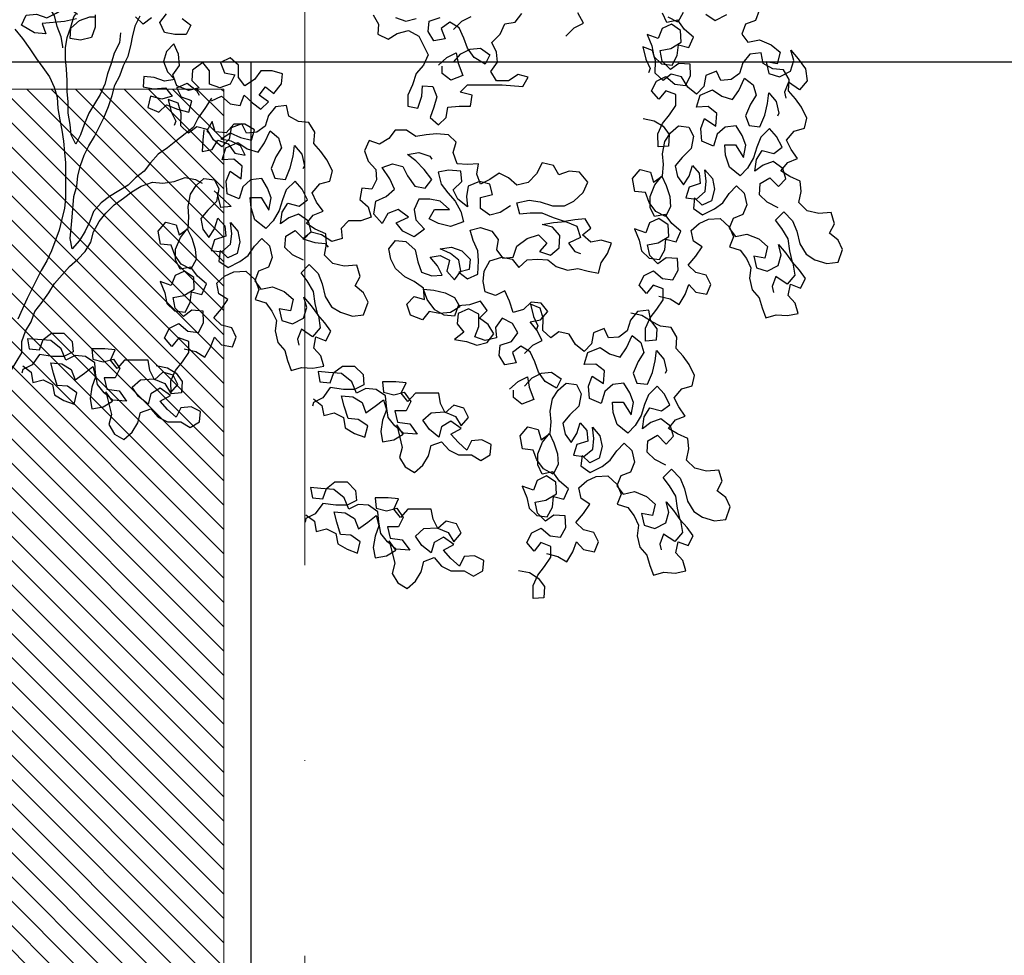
# Model space of a CAD drawing. Header units: centimetres. Extents: x 100159 to 737697, y -50084 to 234864.
# Tile 41 of 165: x 403186 to 403368, y -20951 to -20779. Entities that reach past the tile are written whole.
import ezdxf

# ---------------------------------------------------------------- set-up
doc = ezdxf.new("R2010")
doc.units = ezdxf.units.CM
doc.linetypes.add('ACAD_ISO10W100', pattern=[18, 12, -3, 0, -3])
doc.layers.get('0').update_dxf_attribs({"lineweight": 5})
for name, color, linetype, lineweight in [('DDL- MENUISERIE EXT', 251, 'Continuous', 5), ('DDL- MENUISERIES EXT', 8, 'Continuous', 5), ('DDL-HACHURES', 252, 'Continuous', 13), ('DDL-TRAIT AXES', 1, 'ACAD_ISO10W100', 5)]:
    doc.layers.add(name, color=color, linetype=linetype, lineweight=lineweight)
doc.layers.add('DDL- PAYSAGE', color=63, linetype='Continuous')
doc.layers.add('DDL-TRAIT-FIN', color=8, linetype='Continuous')

# ---------------------------------------------------------------- blocks, each defined once
blk = doc.blocks.new('fenetre self')
at = {"layer": 'DDL- MENUISERIE EXT'}
for points in [[(0, 313.06), (649.01, 313.06), (649.01, 0), (0, 0)], [(5, 308.06), (644.01, 308.06), (644.01, 5), (5, 5)]]:
    blk.add_lwpolyline(points, close=True, dxfattribs=at)
blk = doc.blocks.new('A$C640D435A')
for points in [[(857, 3813), (838.5, 3831.5), (817.9, 3841.8)], [(609.6, 3798.4), (591.1, 3817), (570.5, 3827.3), (582.9, 3849.9)], [(856.9, 3740.9), (840.5, 3759.4), (819.9, 3769.7), (797.2, 3771.8), (776.6, 3757.4), (786.9, 3736.8), (811.6, 3751.2), (826.1, 3771.8), (834.3, 3794.4), (844.7, 3817.1), (865.3, 3829.4), (883.8, 3815), (875.5, 3792.3), (900.2, 3788.2), (912.6, 3808.8), (910.6, 3831.4), (885.9, 3839.7)], [(984.7, 3839.6), (962, 3831.4), (939.4, 3837.6)], [(439.1, 3616.9), (414.7, 3612.4), (395.2, 3600), (381.8, 3581.7), (383.5, 3556.6), (406.4, 3554.8), (406.8, 3583.4), (396.7, 3606.4), (381.5, 3625.2), (367.5, 3645.7), (367.5, 3669.7), (389.4, 3678.1), (404.6, 3659.4), (420.9, 3678.4), (409.6, 3699.6), (389.2, 3709.5), (369.4, 3692.6), (346, 3689.9), (334.8, 3711.1), (335.9, 3736.9), (361, 3738.6), (379.3, 3725.1), (397.4, 3743.1), (402, 3766.7), (378.4, 3771.4), (355.5, 3785.2), (356.6, 3811), (377.1, 3825.1), (397.6, 3815.1), (406, 3793.2), (430.7, 3802.3), (420.4, 3777.3), (415.8, 3753.6), (398.8, 3737.4), (375.5, 3734.7), (364.2, 3755.9), (361.5, 3779.2), (338.8, 3773.6), (328.7, 3796.6), (348.5, 3813.5), (363, 3833.6), (386.7, 3828.9), (396.6, 3849.4)], [(351.4, 3850.2), (362.7, 3829), (383.9, 3840.2)], [(301.3, 3846.8), (280.7, 3832.7), (255, 3845.9)], [(183.7, 3855.3), (192.1, 3833.3), (213.6, 3825.2), (222, 3803.2), (208.6, 3784.9), (183.1, 3790.6), (157.3, 3779.7), (137.5, 3762.9), (143.8, 3737.4), (168.2, 3741.9), (162.5, 3716.5), (138.8, 3709.2), (114.8, 3721.2), (107.4, 3744.9), (113.9, 3767.5), (97.6, 3748.5), (82, 3726.6), (78, 3700.1), (94.9, 3680.3), (119.3, 3696.9), (127.7, 3674.9), (124.9, 3662.2)], [(1454.2, 3837.1), (1435.7, 3822.7), (1446, 3802.1), (1470.7, 3802.1), (1493.3, 3806.2), (1503.7, 3828.8), (1489.3, 3847.4)], [(1522.2, 3839.1), (1540.7, 3824.7), (1557.2, 3841.1)], [(1034.1, 3845.7), (1021.8, 3825.2), (1023.8, 3802.5), (1001.1, 3792.2), (980.6, 3804.6), (955.9, 3810.8), (933.2, 3798.5), (912.6, 3757.3), (922.8, 3734.6), (939.3, 3716.1), (947.5, 3691.4), (957.8, 3668.7), (957.8, 3644), (935.1, 3639.9), (926.9, 3666.7), (924.8, 3689.3), (902.2, 3687.3), (893.9, 3664.6), (900.1, 3642), (908.3, 3619.3), (889.8, 3602.9), (873.3, 3619.4), (869.2, 3642), (844.5, 3644.1), (819.8, 3644.1), (815.7, 3668.8), (842.5, 3675), (826, 3691.5), (749.8, 3691.6), (704.5, 3687.5), (692.2, 3708.1), (714.8, 3714.2), (735.4, 3699.8), (762.2, 3699.8), (774.5, 3720.4), (760.1, 3741), (762.2, 3763.6), (772.5, 3784.2), (754, 3802.8), (743.8, 3825.4), (721.1, 3829.6), (706.7, 3848.1)], [(1686.9, 3836.9), (1713.7, 3830.7), (1763.1, 3826.5), (1754.9, 3803.9), (1779.6, 3805.9), (1808.4, 3822.4), (1798.2, 3845), (1775.5, 3847.1), (1752.8, 3838.9), (1732.3, 3849.2), (1711.7, 3861.6), (1691.1, 3851.3), (1684.9, 3847.2)], [(1748.8, 3863.6), (1736.4, 3843), (1730.2, 3820.4), (1721.9, 3797.7), (1717.8, 3775.1), (1717.8, 3773)], [(1390.2, 3662.1), (1404.6, 3639.5), (1419, 3618.9), (1429.3, 3598.3), (1447.8, 3583.8), (1468.4, 3567.3), (1486.9, 3552.9), (1507.5, 3538.5), (1524, 3519.9), (1538.4, 3501.4), (1556.9, 3486.9), (1573.3, 3470.4), (1614.5, 3445.7), (1633, 3431.3), (1649.5, 3412.7), (1657.7, 3390.1), (1668, 3369.4), (1680.3, 3348.8), (1696.8, 3330.3), (1700.9, 3352.9), (1698.9, 3375.6), (1696.8, 3400.3), (1692.8, 3445.6), (1686.6, 3468.3), (1684.6, 3490.9), (1678.4, 3513.6), (1670.2, 3536.3), (1659.9, 3556.9), (1647.6, 3577.5), (1627, 3618.7), (1616.8, 3643.4), (1608.5, 3668.1), (1602.4, 3690.8), (1592.1, 3711.4), (1583.9, 3734), (1573.6, 3754.6), (1567.5, 3777.3), (1563.4, 3800), (1557.2, 3822.6), (1546.9, 3843.2)], [(1590.1, 3806.1), (1592.2, 3783.5), (1604.5, 3760.8), (1610.7, 3738.1), (1618.9, 3715.5), (1625, 3692.8), (1635.3, 3670.1), (1660, 3628.9), (1670.3, 3604.2), (1678.5, 3581.6), (1688.8, 3561), (1699.1, 3581.5), (1701.2, 3604.2), (1705.3, 3628.9), (1705.3, 3653.6), (1707.4, 3676.3), (1707.4, 3701), (1709.5, 3725.7), (1711.6, 3748.3), (1711.6, 3773), (1707.5, 3795.7), (1699.3, 3818.4), (1693.1, 3841), (1689, 3847.2)], [(1645.8, 3845.2), (1645.7, 3818.4), (1654, 3795.7), (1678.7, 3789.5), (1701.3, 3793.6), (1699.3, 3816.3), (1680.8, 3832.8), (1658.1, 3841.1), (1647.8, 3841.1)], [(1822.8, 3814.1), (1806.4, 3793.6), (1789.9, 3770.9), (1775.4, 3748.3), (1761, 3729.8), (1746.6, 3709.2), (1736.2, 3686.5), (1730, 3663.9), (1728, 3639.2), (1723.8, 3614.5), (1719.7, 3591.8), (1715.5, 3567.1), (1713.4, 3542.4), (1711.4, 3519.7), (1711.3, 3441.5), (1713.3, 3418.8), (1719.5, 3396.2), (1725.6, 3371.5), (1742.1, 3326.1), (1752.4, 3303.5), (1764.7, 3282.9), (1795.5, 3221.1), (1816.1, 3175.7)], [(404.8, 3226.3), (379.4, 3220.1), (359.9, 3207.7), (346.9, 3230), (338.5, 3252), (323.3, 3234.7), (298.9, 3230.2), (290.5, 3252.1), (300.4, 3272.5), (323, 3278.1), (340, 3294.3), (323.1, 3314.2), (309, 3334.7), (328.5, 3347), (333.2, 3370.6), (315.9, 3385.9), (295.4, 3395.8), (269.7, 3396.9), (248.8, 3378.3), (240.6, 3356.8), (249, 3334.8), (225.3, 3327.5), (211.9, 3309.2), (201.9, 3288.7), (204.7, 3265.4), (199, 3240), (183.7, 3222.7), (177.3, 3200.1), (169.1, 3178.6), (146.5, 3185), (121.5, 3183.3), (97.8, 3188), (104.2, 3210.6), (119.5, 3227.8), (114.9, 3252.2), (93, 3243.8), (81.8, 3265), (95.2, 3283.3), (110.5, 3300.6), (116.2, 3326), (120.1, 3352.5), (134, 3375.4), (147.5, 3393.7), (129.5, 3411.8), (110.4, 3392.1), (101.1, 3368.8), (94.3, 3341.6), (80.5, 3318.7), (61, 3306.4), (34.5, 3298.3), (9.8, 3301.2), (0, 3328.8), (9.9, 3349.3), (28.7, 3364.4), (17.5, 3385.6), (24.9, 3410), (52.5, 3407.8), (77.9, 3414.1), (96, 3432), (91.5, 3456.4), (93.3, 3479.4), (116.3, 3489.5), (135.7, 3501.8), (120.6, 3520.6), (99.1, 3528.8), (113.6, 3548.9), (123.6, 3569.3), (106.7, 3589.2), (84.1, 3595.6), (78.5, 3618.2), (90.6, 3642.2), (104, 3660.5), (119.3, 3677.8), (117.6, 3702.8), (130.3, 3724), (153.6, 3726.8), (174.9, 3738), (179.5, 3761.7), (204.2, 3758.8), (219.4, 3740), (226.7, 3716.3), (245.1, 3702.9), (268, 3701), (277.9, 3721.5), (301.2, 3712.2), (305.8, 3687.9), (322, 3670.9), (340.7, 3686), (354.6, 3708.9), (377.2, 3714.5), (395.5, 3701), (412.5, 3717.2), (411.9, 3744.1), (418.3, 3766.7), (440.2, 3775.1), (433.4, 3747.9), (423.5, 3727.5), (427.3, 3717.9)], [(1390.2, 3656), (1367.6, 3666.3), (1349, 3649.8), (1326.4, 3645.7), (1318.2, 3668.4), (1299.6, 3651.9), (1281.1, 3637.5), (1264.6, 3654), (1285.2, 3668.4), (1270.8, 3687), (1252.3, 3672.6), (1235.8, 3693.2), (1233.8, 3715.8), (1256.4, 3722), (1281.1, 3722), (1295.5, 3703.4), (1316.1, 3689), (1330.6, 3707.5), (1330.6, 3734.3), (1349.1, 3750.7), (1369.7, 3740.4), (1361.5, 3717.8), (1338.8, 3713.7), (1349.1, 3693.1), (1371.7, 3684.8), (1394.4, 3693), (1394.4, 3721.9), (1408.8, 3740.4), (1431.5, 3723.9), (1433.5, 3701.2), (1417, 3684.8), (1439.7, 3678.6), (1466.5, 3688.8), (1474.7, 3713.5), (1460.3, 3734.1), (1462.4, 3758.9), (1472.7, 3781.5), (1489.2, 3765), (1495.3, 3742.4), (1487.1, 3719.7), (1470.6, 3703.2), (1493.2, 3699.1), (1515.9, 3707.3), (1538.6, 3709.4), (1540.6, 3686.7), (1517.9, 3682.6), (1491.2, 3684.7), (1476.7, 3666.2), (1499.4, 3660), (1524.1, 3666.1), (1530.3, 3641.4), (1505.5, 3631.1), (1489.1, 3647.6), (1464.4, 3637.4), (1439.6, 3631.2), (1433.5, 3655.9), (1456.1, 3664.1), (1466.5, 3684.7), (1443.8, 3695), (1423.2, 3678.6), (1417, 3668.3)], [(889.9, 3734.7), (871.4, 3751.2), (850.8, 3761.5), (846.6, 3738.8), (836.3, 3712.1), (863.1, 3701.7), (881.6, 3716.1), (881.6, 3732.6)], [(142.2, 3420.9), (166.3, 3432.9), (183.3, 3449.1), (181.6, 3474.2), (160.4, 3486.9), (141.3, 3467.2), (125.1, 3484.2), (131.5, 3506.8), (153.1, 3522.6), (174.6, 3514.5), (192.9, 3501), (189.5, 3527.1), (177.2, 3546.6), (151.7, 3540.3), (133.4, 3553.8), (145.5, 3577.7), (160.7, 3595), (180.4, 3575.9), (188.9, 3554), (196.2, 3530.3), (209.2, 3508), (225.4, 3491), (249.1, 3510.4), (257.7, 3536.5), (259.5, 3559.4), (235.5, 3559.5), (218.5, 3531.3), (213.2, 3558.5), (221.4, 3580), (234.2, 3601.2), (258.9, 3598.3), (276.2, 3583), (284.2, 3556.5), (310, 3567.4), (312.2, 3595), (303.8, 3616.9), (279.4, 3600.3), (277, 3628.3), (295.8, 3643.4), (321.5, 3642.3), (313.5, 3668.8), (286.7, 3680.1), (266.1, 3666.1), (242.5, 3658.7), (228.4, 3679.2), (215.7, 3706.1), (197, 3691), (190.6, 3668.4), (202.9, 3648.9), (213.8, 3623.1), (205.6, 3601.6), (182.3, 3598.8), (171.4, 3624.7), (165.1, 3650.1), (162.3, 3673.4), (146, 3654.4), (140.3, 3629), (143.5, 3622.3)], [(1449.8, 3110.4), (1424.3, 3104.1), (1404.9, 3091.8), (1391.9, 3114.1), (1383.5, 3136), (1368.2, 3118.8), (1343.9, 3114.2), (1335.4, 3136.1), (1345.4, 3156.6), (1368, 3162.2), (1385, 3178.4), (1368.1, 3198.2), (1354, 3218.7), (1373.5, 3231.1), (1378.1, 3254.7), (1360.9, 3269.9), (1340.4, 3279.9), (1314.6, 3281), (1293.7, 3262.3), (1285.6, 3240.8), (1294, 3218.9), (1270.3, 3211.6), (1256.8, 3193.2), (1246.9, 3172.8), (1249.6, 3149.4), (1243.9, 3124), (1228.7, 3106.8), (1222.3, 3084.2), (1214.1, 3062.7), (1191.5, 3069.1), (1166.4, 3067.4), (1142.8, 3072), (1149.2, 3094.6), (1164.4, 3111.9), (1159.9, 3136.3), (1138, 3127.9), (1126.7, 3149.1), (1140.2, 3167.4), (1155.4, 3184.7), (1161.2, 3210.1), (1165.1, 3236.6), (1179, 3259.5), (1192.4, 3277.8), (1174.5, 3295.9), (1155.3, 3276.1), (1146.1, 3252.9), (1139.3, 3225.7), (1125.5, 3202.8), (1106, 3190.5), (1079.5, 3182.4), (1054.8, 3185.3), (1045, 3212.9), (1054.9, 3233.3), (1073.7, 3248.5), (1062.4, 3269.7), (1069.9, 3294), (1097.5, 3291.8), (1122.9, 3298.1), (1141, 3316.1), (1136.4, 3340.5), (1138.3, 3363.4), (1161.2, 3373.6), (1180.7, 3385.9), (1165.6, 3404.7), (1144, 3412.9), (1158.6, 3432.9), (1168.5, 3453.4), (1151.6, 3473.2), (1129, 3479.6), (1123.5, 3502.3), (1135.5, 3526.2), (1149, 3544.6), (1164.2, 3561.8), (1162.5, 3586.9), (1175.3, 3608.1), (1198.6, 3610.8), (1219.8, 3622.1), (1224.5, 3645.7), (1249.2, 3642.8), (1264.3, 3624.1), (1271.7, 3600.4), (1290, 3586.9), (1313, 3585.1), (1322.9, 3605.6), (1346.2, 3596.3), (1350.7, 3571.9), (1366.9, 3554.9), (1385.7, 3570.1), (1399.5, 3593), (1422.1, 3598.6), (1440.5, 3585.1), (1457.5, 3601.3), (1456.8, 3628.2), (1463.3, 3650.7), (1485.2, 3659.2), (1478.4, 3632), (1468.4, 3611.5), (1472.3, 3602)], [(466.5, 3189.1), (442.1, 3184.6), (422.7, 3172.3), (409.2, 3153.9), (410.9, 3128.9), (433.9, 3127), (434.3, 3155.6), (424.1, 3178.6), (409, 3197.4), (394.9, 3217.9), (395, 3241.9), (416.9, 3250.3), (432, 3231.6), (448.3, 3250.6), (437.1, 3271.8), (416.6, 3281.8), (396.8, 3264.9), (373.5, 3262.1), (362.2, 3283.3), (363.4, 3309.1), (388.4, 3310.8), (406.8, 3297.3), (424.8, 3315.3), (429.5, 3338.9), (405.8, 3343.6), (382.9, 3357.4), (384.1, 3383.2), (404.6, 3397.3), (425, 3387.3), (433.4, 3365.4), (458.2, 3374.5), (447.9, 3349.5), (443.2, 3325.8), (426.2, 3309.6), (402.9, 3306.9), (391.7, 3328.1), (388.9, 3351.4), (366.3, 3345.8), (356.1, 3368.8), (375.9, 3385.7), (390.5, 3405.8), (414.1, 3401.1), (424.1, 3421.6), (424.1, 3445.6), (413.2, 3471.4), (398.1, 3490.2), (388.2, 3469.7), (380.7, 3445.4), (378.9, 3422.4), (390.1, 3401.2), (411.3, 3412.5), (425.9, 3432.5), (434, 3454.1), (457.4, 3456.8), (462.4, 3485.1), (445.5, 3504.9), (422.9, 3499.3), (416.4, 3476.7), (396.4, 3491.3), (394.7, 3516.3), (396.5, 3539.3), (391.3, 3566.5), (378.9, 3585.9), (361.7, 3601.2), (338.4, 3598.4), (328.4, 3578), (333.6, 3550.8), (353.4, 3531.6), (368.5, 3512.9), (363.9, 3489.2), (350.4, 3470.9), (338.1, 3490.3), (330.7, 3514), (315.5, 3496.8), (313.7, 3473.8), (338, 3466.3), (345.4, 3442.6), (322, 3439.9), (303, 3456.2), (300.3, 3479.5), (303.1, 3504.2), (286.8, 3485.2), (282.2, 3461.5), (288.5, 3436.1), (308.9, 3426.1), (325.9, 3442.3), (328.7, 3419), (308.2, 3405), (282.4, 3418.1), (264.1, 3431.6), (250, 3452.1), (233.8, 3469.1), (216.8, 3452.9), (211.1, 3427.5), (219.5, 3405.6), (241.1, 3397.4), (249.5, 3375.5), (236, 3357.1), (210.6, 3362.8), (184.8, 3352), (165, 3335.1), (171.2, 3309.6), (195.6, 3314.1), (189.9, 3288.7), (166.2, 3281.4), (142.2, 3293.4), (134.9, 3317.1), (141.3, 3339.7), (125, 3320.7), (109.4, 3298.8), (105.4, 3272.4), (122.3, 3252.5), (146.8, 3269.1), (155.2, 3247.1), (152.3, 3234.4)], [(1406.7, 3592.1), (1408.7, 3569.4), (1410.7, 3544.7), (1388.1, 3548.9), (1375.7, 3569.5), (1353.1, 3561.3), (1338.6, 3540.7), (1316, 3536.6), (1326.3, 3557.2), (1346.9, 3567.4), (1369.6, 3571.5), (1349, 3586), (1326.3, 3575.7), (1301.6, 3569.5), (1295.4, 3592.2), (1316.1, 3604.5), (1340.8, 3604.5), (1357.2, 3586), (1381.9, 3588), (1388.1, 3610.7), (1400.5, 3590), (1396.3, 3585.9)], [(700.4, 3099.7), (681.9, 3118.3), (661.3, 3128.6), (673.7, 3151.2), (688.1, 3169.7), (665.5, 3173.9), (649, 3192.4), (663.5, 3211), (686.1, 3213), (702.6, 3196.5), (725.2, 3190.3), (733.5, 3215), (743.8, 3237.7), (764.4, 3227.3), (787.1, 3235.6), (791.2, 3258.2), (789.2, 3280.9), (776.8, 3303.5), (750.1, 3311.8), (727.4, 3307.7), (713, 3289.2), (694.5, 3305.7), (671.8, 3307.7), (649.1, 3305.7), (630.6, 3291.3), (605.9, 3283.1), (583.2, 3287.2), (560.6, 3281.1), (537.9, 3277), (531.8, 3299.6), (517.4, 3320.2), (509.1, 3342.9), (531.8, 3349.1), (554.4, 3344.9), (573, 3361.4), (554.5, 3375.8), (566.9, 3396.4), (589.5, 3394.3), (612.2, 3390.2), (636.9, 3398.4), (661.6, 3408.7), (688.4, 3408.6), (711, 3406.6), (717.2, 3431.3), (690.5, 3437.5), (665.7, 3433.4), (639, 3425.2), (612.2, 3425.2), (591.6, 3435.5), (571, 3454), (560.7, 3476.7), (579.3, 3499.3), (602, 3501.4), (624.6, 3493.1), (637, 3513.7), (661.7, 3519.9), (674, 3495.1), (692.5, 3476.6), (717.3, 3470.4), (735.8, 3486.8), (756.4, 3497.1), (777, 3482.7), (797.6, 3472.4), (805.8, 3495), (801.7, 3517.7), (826.4, 3515.6), (849.1, 3517.6), (857.4, 3542.3), (851.2, 3565), (867.7, 3581.5), (894.5, 3583.5), (917.1, 3581.4), (939.8, 3577.3), (960.4, 3591.7), (985.1, 3591.6), (999.5, 3573.1), (1020.1, 3560.7), (1042.7, 3568.9), (1053, 3546.3), (1044.7, 3523.6), (1028.2, 3505.1), (1026.2, 3482.5), (1036.4, 3461.9), (1059.1, 3463.9), (1063.2, 3439.2), (1044.6, 3422.7), (1038.4, 3400.1), (1061.1, 3391.8), (1087.9, 3391.8), (1104.3, 3375.3), (1102.2, 3352.7), (1124.9, 3346.5), (1147.6, 3360.8), (1170.2, 3367), (1188.7, 3352.6), (1162, 3344.4), (1139.3, 3342.3), (1133.1, 3334.1)], [(1187.2, 3305), (1211.2, 3317), (1228.2, 3333.2), (1226.5, 3358.2), (1205.4, 3371), (1186.3, 3351.3), (1170.1, 3368.3), (1176.5, 3390.9), (1198.1, 3406.7), (1219.6, 3398.5), (1237.9, 3385.1), (1234.5, 3411.2), (1222.1, 3430.7), (1196.7, 3424.4), (1178.4, 3437.8), (1190.4, 3461.8), (1205.7, 3479.1), (1225.4, 3460), (1233.8, 3438), (1241.2, 3414.4), (1254.2, 3392.1), (1270.4, 3375.1), (1294.1, 3394.4), (1302.6, 3420.5), (1304.5, 3443.5), (1280.5, 3443.6), (1263.4, 3415.4), (1258.2, 3442.6), (1266.4, 3464.1), (1279.2, 3485.2), (1303.9, 3482.3), (1321.1, 3467.1), (1329.2, 3440.6), (1355, 3451.5), (1357.2, 3479), (1348.8, 3500.9), (1324.4, 3484.4), (1322, 3512.3), (1340.7, 3527.5), (1366.5, 3526.3), (1358.5, 3552.8), (1331.6, 3564.2), (1311.1, 3550.1), (1287.4, 3542.8), (1273.4, 3563.3), (1260.7, 3590.2), (1242, 3575), (1235.5, 3552.5), (1247.9, 3533), (1258.7, 3507.2), (1250.6, 3485.7), (1227.2, 3482.9), (1216.4, 3508.7), (1210.1, 3534.2), (1207.3, 3557.5), (1191, 3538.5), (1185.3, 3513), (1188.4, 3506.3)], [(731.6, 3425.1), (754.3, 3410.6), (776.9, 3404.4), (797.5, 3418.8), (797.5, 3443.5), (770.8, 3449.7), (777, 3472.4), (799.6, 3478.6), (824.3, 3468.2), (828.4, 3445.6), (826.4, 3422.9), (847, 3439.4), (857.3, 3460), (838.8, 3478.5), (840.8, 3501.2), (867.6, 3503.2), (890.3, 3499.1), (884.1, 3472.3), (869.6, 3453.8), (853.1, 3435.3), (840.8, 3412.6), (834.6, 3390), (863.4, 3379.6), (890.2, 3385.8), (910.8, 3396.1), (898.4, 3416.7), (865.5, 3416.7), (886.1, 3435.2), (908.7, 3439.3), (933.5, 3439.3), (943.7, 3416.6), (939.6, 3394), (921, 3373.4), (943.7, 3356.9), (968.4, 3369.3), (982.8, 3387.8), (956.1, 3400.2), (978.7, 3416.6), (1001.4, 3408.3), (1013.7, 3385.7), (1032.3, 3406.3), (1028.2, 3435.1), (1005.5, 3445.4), (987, 3461.9), (997.3, 3484.5), (1013.8, 3509.2), (991.2, 3517.5), (968.5, 3511.3), (958.2, 3490.8), (941.7, 3468.1), (919.1, 3464), (904.7, 3482.6), (921.2, 3505.2), (939.7, 3523.7), (958.3, 3538.1), (933.6, 3542.3), (908.8, 3534.1), (904.7, 3527.9)], [(1511.5, 3073.2), (1487.1, 3068.6), (1467.7, 3056.3), (1454.2, 3038), (1455.9, 3012.9), (1478.8, 3011.1), (1479.3, 3039.7), (1469.1, 3062.7), (1454, 3081.4), (1439.9, 3102), (1439.9, 3126), (1461.9, 3134.4), (1477, 3115.6), (1493.3, 3134.7), (1482.1, 3155.9), (1461.6, 3165.8), (1441.8, 3148.9), (1418.5, 3146.2), (1407.2, 3167.4), (1408.3, 3193.2), (1433.4, 3194.9), (1451.8, 3181.4), (1469.8, 3199.4), (1474.5, 3223), (1450.8, 3227.7), (1427.9, 3241.5), (1429, 3267.3), (1449.5, 3281.4), (1470, 3271.4), (1478.4, 3249.5), (1503.2, 3258.6), (1492.9, 3233.6), (1488.2, 3209.9), (1471.2, 3193.7), (1447.9, 3190.9), (1436.6, 3212.2), (1433.9, 3235.5), (1411.3, 3229.9), (1401.1, 3252.9), (1420.9, 3269.8), (1435.4, 3289.9), (1459.1, 3285.2), (1469, 3305.7), (1469.1, 3329.7), (1458.2, 3355.5), (1443.1, 3374.3), (1433.1, 3353.8), (1425.7, 3329.4), (1423.8, 3306.5), (1435.1, 3285.3), (1456.3, 3296.5), (1470.8, 3316.6), (1479, 3338.1), (1502.3, 3340.9), (1507.4, 3369.1), (1490.5, 3389), (1467.8, 3383.4), (1461.4, 3360.8), (1441.3, 3375.3), (1439.6, 3400.4), (1441.5, 3423.4), (1436.2, 3450.6), (1423.9, 3470), (1406.7, 3485.3), (1383.3, 3482.5), (1373.4, 3462), (1378.6, 3434.8), (1398.3, 3415.7), (1413.5, 3396.9), (1408.8, 3373.3), (1395.4, 3355), (1383, 3374.4), (1375.7, 3398.1), (1360.5, 3380.8), (1358.6, 3357.9), (1383, 3350.4), (1390.3, 3326.7), (1367, 3324), (1348, 3340.3), (1345.2, 3363.6), (1348.1, 3388.3), (1331.8, 3369.3), (1327.2, 3345.6), (1333.5, 3320.2), (1353.9, 3310.2), (1370.9, 3326.4), (1373.7, 3303.1), (1353.2, 3289), (1327.4, 3302.2), (1309.1, 3315.6), (1295, 3336.2), (1278.8, 3353.2), (1261.8, 3337), (1256.1, 3311.5), (1264.5, 3289.6), (1286, 3281.4), (1294.4, 3259.5), (1281, 3241.2), (1255.6, 3246.9), (1229.7, 3236), (1209.9, 3219.1), (1216.2, 3193.7), (1240.6, 3198.2), (1234.9, 3172.8), (1211.2, 3165.4), (1187.2, 3177.5), (1179.9, 3201.2), (1186.3, 3223.8), (1170, 3204.8), (1154.4, 3182.9), (1150.4, 3156.4), (1167.3, 3136.6), (1191.7, 3153.1), (1200.2, 3131.2), (1197.3, 3118.5)], [(1832.5, 3060.4), (1807.8, 3101.6), (1807.8, 3126.3), (1799.6, 3149), (1787.2, 3169.6), (1779, 3192.2), (1762.6, 3212.9), (1748.2, 3233.5), (1735.8, 3254.1), (1702.9, 3291.2), (1684.4, 3307.7), (1667.9, 3324.1), (1655.6, 3344.7), (1649.4, 3367.4), (1637.1, 3390.1), (1622.7, 3408.6), (1604.2, 3427.2), (1583.6, 3441.6), (1565.1, 3456), (1544.5, 3468.4), (1519.8, 3476.7), (1497.2, 3474.6), (1472.4, 3478.8), (1447.7, 3487), (1425.1, 3482.9), (1410.7, 3474.7)], [(1383.9, 3458.3), (1363.3, 3439.7), (1346.8, 3423.3), (1369.4, 3421.2), (1377.7, 3454.1)], [(700.4, 3027.6), (683.9, 3046.2), (663.3, 3056.5), (640.7, 3058.6), (620.1, 3044.2), (630.4, 3023.6), (655.1, 3038), (669.5, 3058.6), (677.8, 3081.2), (688.1, 3103.8), (708.7, 3116.2), (727.2, 3101.8), (719, 3079.1), (743.7, 3075), (756, 3095.5), (754, 3118.2), (729.3, 3126.5), (714.9, 3145), (727.3, 3165.6), (749.9, 3177.9), (764.3, 3157.3), (762.3, 3134.7), (787, 3128.5), (809.6, 3136.7), (801.4, 3159.3), (801.4, 3186.1), (824.1, 3198.5), (846.7, 3188.1), (848.8, 3165.5), (834.3, 3147), (854.9, 3130.5), (828.1, 3126.4), (805.5, 3118.2), (782.8, 3124.4), (768.4, 3142.9), (780.8, 3163.5), (799.4, 3177.9), (782.9, 3194.4), (797.3, 3215), (822, 3206.7), (846.8, 3204.6), (855, 3182), (877.6, 3184), (898.2, 3196.3), (914.7, 3219), (923, 3241.6), (900.3, 3239.6), (875.6, 3233.4), (855, 3223.1), (842.6, 3202.6), (863.2, 3190.2), (887.9, 3188.1), (910.6, 3192.2), (925, 3173.7), (951.8, 3183.9), (960, 3208.6), (943.6, 3225.1), (920.9, 3219), (923, 3243.7), (943.6, 3258.1), (964.2, 3268.3), (984.8, 3286.9), (995.1, 3307.4), (999.3, 3330.1), (984.9, 3348.6), (962.2, 3346.6), (941.6, 3328.1), (935.4, 3301.3), (927.1, 3278.7), (904.5, 3270.5), (881.8, 3272.5), (892.1, 3293.1), (908.6, 3311.6), (886, 3315.8), (865.4, 3305.5), (871.5, 3280.8), (855, 3262.3), (840.6, 3280.8), (844.8, 3305.5), (863.3, 3319.9), (886, 3330.2), (861.3, 3334.3), (838.6, 3326.1), (820.1, 3307.6), (822.1, 3285), (844.8, 3278.8), (826.2, 3264.4), (803.6, 3274.7), (801.5, 3303.5), (803.6, 3326.2), (813.9, 3348.8), (820.1, 3371.4), (797.5, 3377.6), (772.8, 3369.4), (758.3, 3350.9), (762.4, 3328.3), (748, 3309.7), (725.3, 3311.8), (717.1, 3336.5), (694.5, 3353), (669.8, 3361.3), (651.2, 3342.8), (667.7, 3324.2), (643, 3316), (624.5, 3332.5), (622.4, 3359.3), (638.9, 3377.8), (661.6, 3383.9), (636.9, 3388.1), (610.1, 3390.2), (585.4, 3379.9), (577.1, 3355.2), (603.9, 3342.8), (589.4, 3324.3), (577.1, 3320.2)], [(652.2, 2659.6), (626.8, 2653.3), (607.3, 2641), (594.3, 2663.3), (585.9, 2685.2), (570.7, 2668), (546.3, 2663.4), (537.9, 2685.4), (547.8, 2705.8), (570.4, 2711.4), (587.4, 2727.6), (570.5, 2747.4), (556.5, 2768), (575.9, 2780.3), (580.6, 2803.9), (563.3, 2819.2), (542.8, 2829.1), (517.1, 2830.2), (496.2, 2811.6), (488, 2790), (496.4, 2768.1), (472.7, 2760.8), (459.3, 2742.4), (449.3, 2722), (452.1, 2698.7), (446.4, 2673.3), (431.1, 2656), (424.7, 2633.4), (416.5, 2611.9), (393.9, 2618.3), (368.9, 2616.6), (345.2, 2621.3), (351.6, 2643.8), (366.9, 2661.1), (362.3, 2685.5), (340.4, 2677.1), (329.2, 2698.3), (342.6, 2716.6), (357.9, 2733.9), (363.6, 2759.3), (367.6, 2785.8), (381.4, 2808.7), (394.9, 2827), (376.9, 2845.1), (357.8, 2825.4), (348.5, 2802.1), (341.7, 2774.9), (327.9, 2752), (308.4, 2739.7), (281.9, 2731.6), (257.2, 2734.5), (247.4, 2762.1), (257.4, 2782.5), (276.1, 2797.7), (264.9, 2818.9), (272.3, 2843.2), (299.9, 2841.1), (325.3, 2847.3), (343.4, 2865.3), (338.9, 2889.7), (340.7, 2912.6), (363.7, 2922.8), (383.1, 2935.1), (368, 2953.9), (346.5, 2962.1), (361, 2982.2), (371, 3002.6), (354.1, 3022.4), (331.5, 3028.9), (325.9, 3051.5), (338, 3075.5), (351.4, 3093.8), (366.7, 3111.1), (365, 3136.1), (377.7, 3157.3), (401.1, 3160.1), (422.3, 3171.3), (426.9, 3194.9), (451.6, 3192.1), (466.8, 3173.3), (474.1, 3149.6), (492.5, 3136.1), (515.4, 3134.3), (525.4, 3154.8), (548.6, 3145.5), (553.2, 3121.1), (569.4, 3104.2), (588.1, 3119.3), (602, 3142.2), (624.6, 3147.8), (642.9, 3134.3), (659.9, 3150.5), (659.3, 3177.4), (665.7, 3200), (687.6, 3208.4), (680.8, 3181.2), (670.9, 3160.7), (674.7, 3151.2)], [(1805.7, 3072.8), (1787.1, 3058.4), (1783, 3035.7), (1760.4, 3041.9), (1739.8, 3031.6), (1735.6, 3009), (1715, 2996.7), (1692.3, 2988.4), (1686.2, 3013.2), (1706.8, 3027.6), (1729.5, 3029.6), (1737.7, 3056.4), (1743.9, 3079), (1719.2, 3077), (1698.6, 3064.6), (1690.3, 3042), (1669.8, 3056.4), (1651.2, 3070.9), (1645, 3048.2), (1653.3, 3025.5), (1657.4, 3000.8), (1653.2, 2978.2), (1628.5, 2982.3), (1607.9, 2994.7), (1622.4, 3015.3), (1610, 2965.9), (1616.1, 2943.2), (1603.7, 2922.6), (1583.1, 2910.3), (1564.6, 2926.8), (1552.3, 2947.4), (1546.1, 2970), (1523.5, 2978.3), (1507, 2959.8), (1486.4, 2949.5), (1457.5, 2949.5), (1436.9, 2937.2), (1416.4, 2949.6), (1414.3, 2972.2), (1434.9, 2982.5), (1457.6, 2980.4), (1467.9, 2959.8), (1486.4, 2976.3), (1502.9, 2994.8), (1480.3, 3007.2), (1502.9, 3023.6), (1523.5, 3011.3), (1529.7, 2988.6), (1550.3, 3005.1), (1564.7, 3025.6), (1546.2, 3042.1), (1517.4, 3044.2), (1492.6, 3033.9), (1480.3, 3013.4), (1463.8, 3031.9), (1474.1, 3052.5), (1496.8, 3058.6), (1515.3, 3042.2), (1525.6, 3062.7), (1529.7, 3085.4), (1581.2, 3085.3), (1597.7, 3066.8), (1612.1, 3085.3), (1601.8, 3108), (1624.5, 3110), (1653.3, 3110), (1651.3, 3087.3), (1628.6, 3081.2), (1605.9, 3087.4), (1591.5, 3066.8), (1601.8, 3046.2), (1626.5, 3046.2), (1620.3, 3021.5), (1593.5, 3017.4), (1577, 2994.7), (1607.9, 2996.8), (1626.5, 3013.2), (1640.9, 3031.7), (1645, 3056.4), (1647.1, 3079.1), (1667.7, 3093.5), (1690.4, 3095.5), (1711, 3085.2), (1721.3, 3109.9), (1744, 3128.4), (1772.8, 3130.5), (1795.4, 3132.5), (1791.3, 3109.9), (1768.7, 3107.8), (1760.4, 3130.5), (1741.9, 3144.9), (1715.1, 3144.9), (1696.6, 3126.4), (1694.5, 3103.8), (1715.1, 3093.5), (1739.8, 3093.4), (1768.6, 3097.5), (1785.1, 3074.9), (1805.7, 3064.5), (1807.7, 3056.3)], [(389.6, 2854.2), (413.7, 2866.2), (430.7, 2882.4), (429, 2907.5), (407.8, 2920.2), (388.7, 2900.5), (372.5, 2917.5), (378.9, 2940.1), (400.5, 2955.9), (422, 2947.7), (440.4, 2934.3), (436.9, 2960.4), (424.6, 2979.9), (399.1, 2973.6), (380.8, 2987.1), (392.9, 3011), (408.1, 3028.3), (427.8, 3009.2), (436.3, 2987.3), (443.6, 2963.6), (456.6, 2941.3), (472.8, 2924.3), (496.5, 2943.7), (505.1, 2969.8), (506.9, 2992.7), (482.9, 2992.8), (465.9, 2964.6), (460.6, 2991.8), (468.8, 3013.3), (481.6, 3034.5), (506.3, 3031.6), (523.6, 3016.3), (531.6, 2989.8), (557.4, 3000.7), (559.6, 3028.2), (551.2, 3050.2), (526.8, 3033.6), (524.4, 3061.5), (543.2, 3076.7), (568.9, 3075.5), (560.9, 3102.1), (534.1, 3113.4), (513.6, 3099.4), (489.9, 3092), (475.8, 3112.5), (463.2, 3139.4), (444.4, 3124.3), (438, 3101.7), (450.3, 3082.2), (461.2, 3056.4), (453, 3034.9), (429.7, 3032.1), (418.8, 3057.9), (412.5, 3083.4), (409.7, 3106.7), (393.4, 3087.7), (387.7, 3062.3), (390.9, 3055.5)], [(1165.3, 3000.1), (1146.8, 2985.7), (1142.7, 2963.1), (1120, 2969.3), (1099.4, 2959), (1095.3, 2936.3), (1074.7, 2924), (1052, 2915.8), (1045.8, 2940.5), (1066.5, 2954.9), (1089.1, 2956.9), (1097.4, 2983.7), (1103.6, 3006.4), (1078.9, 3004.3), (1058.3, 2992), (1050, 2969.3), (1029.4, 2983.8), (1010.9, 2998.2), (1004.7, 2975.6), (1012.9, 2952.9), (1017, 2928.2), (1012.9, 2905.5), (988.2, 2909.7), (967.6, 2922), (982, 2942.6), (969.6, 2893.2), (975.8, 2870.6), (963.4, 2850), (942.8, 2837.6), (924.3, 2854.1), (911.9, 2874.7), (905.8, 2897.4), (883.1, 2905.6), (866.6, 2887.1), (846, 2876.9), (817.2, 2876.9), (796.6, 2864.5), (776, 2876.9), (774, 2899.6), (794.6, 2909.8), (817.2, 2907.8), (827.5, 2887.2), (846.1, 2903.6), (862.5, 2922.1), (839.9, 2934.5), (862.6, 2951), (883.2, 2938.6), (889.3, 2915.9), (909.9, 2932.4), (924.4, 2953), (905.8, 2969.5), (877, 2971.6), (852.3, 2961.3), (839.9, 2940.7), (823.5, 2959.2), (833.8, 2979.8), (856.4, 2986), (874.9, 2969.5), (885.3, 2990.1), (889.4, 3012.7), (940.9, 3012.7), (957.3, 2994.1), (971.8, 3012.7), (961.5, 3035.3), (984.2, 3037.4), (1013, 3037.3), (1010.9, 3014.7), (988.2, 3008.5), (965.6, 3014.7), (951.2, 2994.1), (961.4, 2973.5), (986.2, 2973.5), (980, 2948.8), (953.2, 2944.7), (936.7, 2922.1), (967.6, 2924.1), (986.1, 2940.6), (1000.6, 2959.1), (1004.7, 2983.8), (1006.8, 3006.4), (1027.4, 3020.8), (1050, 3022.9), (1070.6, 3012.6), (1080.9, 3037.3), (1103.6, 3055.8), (1132.4, 3057.8), (1155.1, 3059.9), (1151, 3037.2), (1128.3, 3035.2), (1120.1, 3057.8), (1101.6, 3072.3), (1074.8, 3072.3), (1056.2, 3053.8), (1054.2, 3031.1), (1074.8, 3020.8), (1099.5, 3020.8), (1128.3, 3024.9), (1144.8, 3002.2), (1165.3, 2991.9), (1167.4, 2983.6)], [(733.3, 3021.4), (714.8, 3037.9), (694.2, 3048.2), (690.1, 3025.6), (679.8, 2998.8), (706.5, 2988.5), (725.1, 3002.9), (725.1, 3019.4)], [(713.9, 2622.4), (689.6, 2617.9), (670.1, 2605.5), (656.6, 2587.2), (658.3, 2562.1), (681.3, 2560.3), (681.7, 2588.9), (671.5, 2611.9), (656.4, 2630.7), (642.3, 2651.2), (642.4, 2675.2), (664.3, 2683.6), (679.4, 2664.9), (695.7, 2683.9), (684.5, 2705.1), (664, 2715), (644.2, 2698.1), (620.9, 2695.4), (609.6, 2716.6), (610.8, 2742.4), (635.9, 2744.1), (654.2, 2730.6), (672.2, 2748.6), (676.9, 2772.2), (653.2, 2776.9), (630.3, 2790.7), (631.5, 2816.5), (652, 2830.6), (672.4, 2820.6), (680.9, 2798.7), (705.6, 2807.8), (695.3, 2782.8), (690.6, 2759.1), (673.6, 2742.9), (650.3, 2740.2), (639.1, 2761.4), (636.3, 2784.7), (613.7, 2779.1), (603.5, 2802.1), (623.3, 2819), (637.9, 2839.1), (661.5, 2834.4), (671.5, 2854.9), (671.5, 2878.9), (660.7, 2904.7), (645.5, 2923.5), (635.6, 2903), (628.1, 2878.7), (626.3, 2855.7), (637.5, 2834.5), (658.7, 2845.7), (673.3, 2865.8), (681.4, 2887.4), (704.8, 2890.1), (709.8, 2918.4), (692.9, 2938.2), (670.3, 2932.6), (663.8, 2910), (643.8, 2924.5), (642.1, 2949.6), (643.9, 2972.6), (638.7, 2999.8), (626.4, 3019.2), (609.1, 3034.5), (585.8, 3031.7), (575.8, 3011.2), (581.1, 2984), (600.8, 2964.9), (615.9, 2946.2), (611.3, 2922.5), (597.8, 2904.2), (585.5, 2923.6), (578.1, 2947.3), (562.9, 2930.1), (561.1, 2907.1), (585.4, 2899.6), (592.8, 2875.9), (569.5, 2873.2), (550.4, 2889.5), (547.7, 2912.8), (550.6, 2937.5), (534.3, 2918.5), (529.6, 2894.8), (535.9, 2869.4), (556.3, 2859.4), (573.3, 2875.6), (576.1, 2852.3), (555.6, 2838.2), (529.8, 2851.4), (511.5, 2864.9), (497.4, 2885.4), (481.2, 2902.4), (464.2, 2886.2), (458.5, 2860.8), (466.9, 2838.8), (488.5, 2830.7), (496.9, 2808.7), (483.4, 2790.4), (458, 2796.1), (432.2, 2785.2), (412.4, 2768.3), (418.6, 2742.9), (443, 2747.4), (437.3, 2722), (413.6, 2714.7), (389.6, 2726.7), (382.3, 2750.4), (388.7, 2773), (372.4, 2754), (356.8, 2732.1), (352.9, 2705.6), (369.8, 2685.8), (394.2, 2702.4), (402.6, 2680.4), (399.7, 2667.7)], [(1181.8, 2744.9), (1163.2, 2730.5), (1159.1, 2707.9), (1136.5, 2714.1), (1115.9, 2703.8), (1111.7, 2681.1), (1091.1, 2668.8), (1068.4, 2660.6), (1062.3, 2685.3), (1082.9, 2699.7), (1105.6, 2701.7), (1113.8, 2728.5), (1120, 2751.1), (1095.3, 2749.1), (1074.7, 2736.8), (1066.4, 2714.1), (1045.9, 2728.6), (1027.3, 2743), (1021.1, 2720.3), (1029.4, 2697.7), (1033.5, 2673), (1029.3, 2650.3), (1004.6, 2654.5), (984, 2666.8), (998.5, 2687.4), (986.1, 2638), (992.2, 2615.3), (979.8, 2594.8), (959.2, 2582.4), (940.7, 2598.9), (928.4, 2619.5), (922.2, 2642.2), (899.6, 2650.4), (883.1, 2631.9), (862.5, 2621.6), (833.6, 2621.7), (813, 2609.3), (792.5, 2621.7), (790.4, 2644.4), (811, 2654.6), (833.7, 2652.6), (844, 2632), (862.5, 2648.4), (879, 2666.9), (856.4, 2679.3), (879, 2695.8), (899.6, 2683.4), (905.8, 2660.7), (926.4, 2677.2), (940.8, 2697.8), (922.3, 2714.3), (893.5, 2716.3), (868.7, 2706.1), (856.4, 2685.5), (839.9, 2704), (850.2, 2724.6), (872.9, 2730.8), (891.4, 2714.3), (901.7, 2734.9), (905.8, 2757.5), (957.3, 2757.5), (973.8, 2738.9), (988.2, 2757.4), (977.9, 2780.1), (1000.6, 2782.1), (1029.4, 2782.1), (1027.4, 2759.5), (1004.7, 2753.3), (982, 2759.5), (967.6, 2738.9), (977.9, 2718.3), (1002.6, 2718.3), (996.4, 2693.6), (969.6, 2689.5), (953.1, 2666.9), (984, 2668.9), (1002.6, 2685.3), (1017, 2703.9), (1021.1, 2728.6), (1023.2, 2751.2), (1043.8, 2765.6), (1066.5, 2767.7), (1087.1, 2757.3), (1097.4, 2782.1), (1120.1, 2800.6), (1148.9, 2802.6), (1171.5, 2804.6), (1167.4, 2782), (1144.8, 2779.9), (1136.5, 2802.6), (1118, 2817), (1091.2, 2817.1), (1072.7, 2798.6), (1070.6, 2775.9), (1091.2, 2765.6), (1115.9, 2765.6), (1144.7, 2769.7), (1161.2, 2747), (1181.8, 2736.7), (1183.8, 2728.4)]]:
    blk.add_lwpolyline(points)

msp = doc.modelspace()

# ---------------------------------------------------------------- hatches: boundary and pattern name
at = {"layer": 'DDL- MENUISERIES EXT', "lineweight": 5, "true_color": 0x7aafdf}
h = msp.add_hatch(dxfattribs=at)
h.set_pattern_fill('ANSI31', color=143, angle=-180)
h.set_pattern_definition([(135, (370570.8384, 148639.5072), (-2.24506403, -2.24506403), [])])
h.paths.add_polyline_path([(402585.112, -21094.671), (403224.121, -21094.671), (403224.121, -20791.613), (402585.112, -20791.613)])
at = {"layer": 'DDL-HACHURES'}
h = msp.add_hatch(dxfattribs=at)
h.set_pattern_fill('ANSI31', color=256, scale=5, angle=180)
h.set_pattern_definition([(315, (487101.846, -21236.112), (11.2253202, 11.2253202), [])])
edge = h.paths.add_edge_path()
edge.add_line((428241.223, -20411.342), (430732.326, -20411.377))
edge.add_line((430732.326, -20411.377), (430732.469, -20542.781))
edge.add_line((430732.469, -20542.781), (430771.842, -20569.512))
edge.add_line((430771.842, -20569.512), (430771.842, -20447.377))
edge.add_line((430771.842, -20447.377), (431572.594, -20447.377))
edge.add_line((431572.594, -20447.377), (431572.594, -20557.358))
edge.add_line((431572.594, -20557.358), (431592.594, -20570.936))
edge.add_line((431592.594, -20570.936), (431592.594, -20447.377))
edge.add_line((431592.594, -20447.377), (431852.489, -20447.377))
edge.add_line((431852.489, -20447.377), (431852.489, -20557.286))
edge.add_line((431852.489, -20557.286), (431872.594, -20570.512))
edge.add_line((431872.594, -20570.512), (431872.594, -20447.377))
edge.add_line((431872.594, -20447.377), (432672.944, -20447.377))
edge.add_line((432672.944, -20447.377), (432672.944, -20556.215))
edge.add_line((432672.944, -20556.215), (432712.53, -20583.09))
edge.add_line((432712.53, -20583.09), (432712.53, -20413.377))
edge.add_line((432712.53, -20413.377), (432730.53, -20413.377))
edge.add_line((432730.53, -20413.377), (432730.53, -20431.377))
edge.add_line((432730.53, -20431.377), (432952.464, -20432.308))
edge.add_line((432952.464, -20432.308), (432952.464, -20471.377))
edge.add_line((432952.464, -20471.377), (432972.464, -20471.377))
edge.add_line((432972.464, -20471.377), (432972.464, -20431.377))
edge.add_line((432972.464, -20431.377), (433251.467, -20430.076))
edge.add_line((433251.467, -20430.076), (433251.467, -20605.165))
edge.add_line((433251.467, -20605.165), (433271.467, -20596.83))
edge.add_line((433271.467, -20596.83), (433271.467, -20431.377))
edge.add_line((433271.467, -20431.377), (433772.53, -20431.377))
edge.add_line((433772.53, -20431.377), (433772.53, -20596.83))
edge.add_line((433772.53, -20596.83), (433792.53, -20603.864))
edge.add_line((433792.53, -20603.864), (433792.53, -20431.377))
edge.add_line((433792.53, -20431.377), (433812.532, -20431.377))
edge.add_line((433812.532, -20431.377), (433812.532, -20471.377))
edge.add_line((433812.532, -20471.377), (433832.532, -20471.377))
edge.add_line((433832.532, -20471.377), (433832.532, -20411.377))
edge.add_line((433832.532, -20411.377), (434044.531, -20411.377))
edge.add_line((434044.531, -20411.377), (434044.531, -20426.377))
edge.add_line((434044.531, -20426.377), (435404.807, -20480.764))
edge.add_line((435404.807, -20480.764), (435404.807, -20469.769))
edge.add_line((435404.807, -20469.769), (435547.248, -20477.825))
edge.add_line((435547.248, -20477.825), (435546.926, -20489.675))
edge.add_line((435546.926, -20489.675), (437193.368, -20551.115))
edge.add_line((437193.368, -20551.115), (437732.1, -20616.411))
edge.add_line((437732.1, -20616.411), (437732.1, -20631.411))
edge.add_line((437732.1, -20631.411), (438339.416, -20630.913))
edge.add_line((438339.416, -20630.913), (438339.416, -20615.913))
edge.add_line((438339.416, -20615.913), (438805.023, -20610.193))
edge.add_line((438805.023, -20610.193), (438811.747, -21068.427))
edge.add_line((438811.747, -21068.427), (421995.953, -21014.17))
edge.add_line((421995.953, -21014.17), (423667.654, -20634.342))
edge.add_arc((423727.96, -20641.842), 60.77, 172.91073, 187.08927)
edge.add_arc((424337.298, -76079283.802), 76058634.463, 89.99949554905, 90.00050445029, ccw=False)
edge.add_line((425006.944, -20649.342), (425006.944, -20612.039))
edge.add_line((425006.944, -20612.039), (425953.543, -20512.039))
edge.add_line((425953.543, -20512.039), (428241.223, -20411.342))

# ---------------------------------------------------------------- linework, layer by layer
at = {"layer": 'DDL-TRAIT AXES', "ltscale": 12}
msp.add_line((403239.121, -21960), (403239.121, -19606.999), dxfattribs=at)
at = {"layer": 'DDL-TRAIT-FIN'}
for points in [[(404254.332, -20361.66), (404254.339, -20786.589), (401672.636, -20786.613), (401672.636, -20361.66)], [(403229.121, -21099.671), (403459.693, -21099.671), (403459.693, -20786.592), (403229.121, -20786.592)]]:
    msp.add_lwpolyline(points, close=True, dxfattribs=at)

# ---------------------------------------------------------------- block references
at = {"layer": 'DDL- PAYSAGE', "xscale": -0.08385666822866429, "yscale": 0.08385666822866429, "zscale": 0.08385666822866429}
msp.add_blockref('A$C640D435A', (403338.423, -21100.34), dxfattribs=at)
at = {"layer": 'DDL-TRAIT-FIN'}
msp.add_blockref('fenetre self', (402580.112, -21099.671), dxfattribs=at)

doc.saveas('drawing.dxf')
